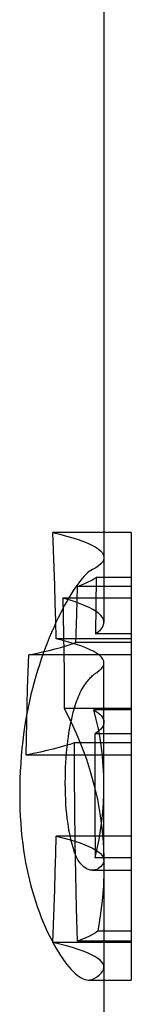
# Model space of a CAD drawing. Header units: inches. Extents: x 0 to 309, y 0 to 200.
# Tile 65 of 109: x 11.2867 to 11.3492, y 136.107 to 136.6605. Entities that reach past the tile are written whole.
import ezdxf

# ---------------------------------------------------------------- set-up
doc = ezdxf.new("R2010")
doc.units = ezdxf.units.IN
doc.header["$LTSCALE"] = 17
doc.header["$MEASUREMENT"] = 0
doc.linetypes.add('HIDDEN', pattern=[0.2, 0.1, -0.1])
doc.layers.get('0').update_dxf_attribs({"linetype": 'CONTINUOUS'})
doc.layers.add('DEFAULT_2', color=8, linetype='HIDDEN')

msp = doc.modelspace()

# ---------------------------------------------------------------- linework, layer by layer
at = {"color": 7, "linetype": 'Continuous'}
for p, q in [((11.33392, 136.72787), (11.33392, 136.33539)), ((11.34921, 136.37218), (11.33392, 136.37218)), ((11.34921, 136.37218), (11.34921, 136.12066)), ((11.34921, 136.34696), (11.33392, 136.34696)), ((11.34921, 136.33539), (11.31094, 136.33539)), ((11.34921, 136.27334), (11.31169, 136.27334)), ((11.33392, 136.18481), (11.33392, 136.09337)), ((11.34921, 136.14812), (11.33392, 136.14812)), ((11.34921, 136.14243), (11.33392, 136.14243)), ((11.33392, 136.12066), (11.34921, 136.12066))]:
    msp.add_line(p, q, dxfattribs=at)
for points in [[(11.31094, 136.33539), (11.31115, 136.32508), (11.31133, 136.31475), (11.31147, 136.30441), (11.31158, 136.29406), (11.31165, 136.28371), (11.31169, 136.27334)], [(11.31169, 136.27334), (11.31521, 136.2664), (11.31844, 136.25933), (11.3214, 136.25213), (11.32405, 136.24481), (11.32642, 136.23734), (11.32847, 136.22976), (11.33021, 136.22205), (11.33162, 136.21422), (11.33271, 136.20629), (11.33345, 136.19825), (11.33385, 136.19012), (11.33393, 136.18488)]]:
    msp.add_lwpolyline(points, dxfattribs=at)
at = {"layer": 'DEFAULT_2', "color": 8, "linetype": 'HIDDEN'}
for p, q in [((11.33392, 136.37218), (11.30528, 136.37218)), ((11.32957, 136.34696), (11.32913, 136.31533)), ((11.33392, 136.34696), (11.32957, 136.34696)), ((11.31864, 136.32609), (11.31911, 136.34192)), ((11.34921, 136.34192), (11.31911, 136.34192)), ((11.33392, 136.33539), (11.33392, 136.32169)), ((11.31825, 136.3103), (11.31864, 136.32609)), ((11.34921, 136.31533), (11.32913, 136.31533)), ((11.34921, 136.31245), (11.30712, 136.31245)), ((11.34921, 136.3103), (11.31825, 136.3103)), ((11.34921, 136.30339), (11.29179, 136.30339)), ((11.33392, 136.18804), (11.33392, 136.29895)), ((11.34921, 136.27252), (11.32826, 136.27252)), ((11.34921, 136.25905), (11.32874, 136.25905)), ((11.34921, 136.25401), (11.3175, 136.25401)), ((11.34921, 136.2471), (11.29039, 136.2471)), ((11.32883, 136.21265), (11.32902, 136.18943)), ((11.34921, 136.20156), (11.30712, 136.20156)), ((11.34921, 136.18943), (11.32902, 136.18943)), ((11.32756, 136.18234), (11.34921, 136.18234)), ((11.33392, 136.14812), (11.33046, 136.14812)), ((11.34921, 136.14182), (11.30528, 136.14182)), ((11.33392, 136.14243), (11.31911, 136.14243)), ((11.32534, 136.12066), (11.33392, 136.12066))]:
    msp.add_line(p, q, dxfattribs=at)
for points in [[(11.30712, 136.31245), (11.30691, 136.32247), (11.30665, 136.33246), (11.30637, 136.34243), (11.30604, 136.35237), (11.30568, 136.36229), (11.30528, 136.37218)], [(11.30528, 136.37218), (11.30928, 136.37121), (11.313, 136.37022), (11.31642, 136.36922), (11.31955, 136.36821), (11.32237, 136.36719), (11.32489, 136.36616), (11.32711, 136.36513), (11.32902, 136.36408), (11.33061, 136.36304), (11.3319, 136.36198), (11.33287, 136.36092), (11.33353, 136.35986), (11.33387, 136.3588), (11.33392, 136.35818)], [(11.33392, 136.35818), (11.3339, 136.35774), (11.33361, 136.35668), (11.33301, 136.35561), (11.33208, 136.35455), (11.33085, 136.35349), (11.3293, 136.35244), (11.32744, 136.35139)], [(11.32744, 136.35139), (11.32657, 136.35088), (11.32566, 136.35024), (11.32473, 136.34947), (11.32378, 136.34859), (11.32281, 136.34759), (11.32181, 136.34648), (11.32079, 136.34526), (11.31975, 136.34392), (11.31868, 136.34246), (11.31759, 136.34089), (11.31648, 136.33919), (11.31535, 136.33739), (11.3142, 136.33547)], [(11.31911, 136.34192), (11.32127, 136.34275), (11.32327, 136.34358), (11.3251, 136.34442), (11.32676, 136.34526), (11.32825, 136.34611), (11.32957, 136.34696)], [(11.3142, 136.33547), (11.31304, 136.33344), (11.31187, 136.33131), (11.31068, 136.32906), (11.30948, 136.32669), (11.30826, 136.3242), (11.30704, 136.32159), (11.3058, 136.31885), (11.30455, 136.31598), (11.30329, 136.31298)], [(11.33392, 136.32169), (11.3339, 136.32211), (11.33364, 136.32325), (11.33307, 136.32438), (11.33219, 136.32551), (11.33102, 136.32664), (11.32954, 136.32776), (11.32777, 136.32887), (11.32569, 136.32998), (11.32332, 136.33108), (11.32066, 136.33218), (11.31771, 136.33326), (11.31447, 136.33433), (11.31094, 136.33539)], [(11.32913, 136.31533), (11.33068, 136.31646), (11.33193, 136.31758), (11.33288, 136.31871), (11.33352, 136.31985), (11.33387, 136.32098), (11.33392, 136.32169)], [(11.30329, 136.31298), (11.30212, 136.31009), (11.30098, 136.30713), (11.29986, 136.30411), (11.29878, 136.30103), (11.29772, 136.29789), (11.2967, 136.29467), (11.29571, 136.29138), (11.29476, 136.28802), (11.29385, 136.28458), (11.29298, 136.28107), (11.29217, 136.2775), (11.2914, 136.27388), (11.29069, 136.27023), (11.29004, 136.26651), (11.28943, 136.26273), (11.28889, 136.25886), (11.28839, 136.25488), (11.28796, 136.25082), (11.28758, 136.24666), (11.28728, 136.24243), (11.28704, 136.23813), (11.28687, 136.23377), (11.28676, 136.22937), (11.28673, 136.22492)], [(11.29179, 136.30339), (11.29576, 136.30422), (11.29954, 136.30506), (11.30314, 136.30591), (11.30655, 136.30677), (11.30977, 136.30764), (11.31279, 136.30852), (11.31562, 136.3094), (11.31825, 136.3103)], [(11.33392, 136.29894), (11.33377, 136.29998), (11.33329, 136.30105), (11.3325, 136.30212), (11.33138, 136.30319), (11.32994, 136.30425), (11.32818, 136.3053), (11.3261, 136.30635), (11.32371, 136.30739), (11.32101, 136.30842), (11.31799, 136.30945), (11.31467, 136.31046), (11.31105, 136.31146), (11.30712, 136.31245)], [(11.29039, 136.2471), (11.29049, 136.25644), (11.29064, 136.2658), (11.29084, 136.27517), (11.2911, 136.28456), (11.29142, 136.29397), (11.29179, 136.30339)], [(11.32985, 136.29358), (11.33131, 136.29464), (11.33245, 136.29571), (11.33326, 136.29677), (11.33376, 136.29784), (11.33392, 136.29894)], [(11.31721, 136.27297), (11.31757, 136.27425), (11.31795, 136.27548), (11.31834, 136.27666), (11.31876, 136.2778), (11.31919, 136.27893), (11.31965, 136.28004), (11.32014, 136.28114), (11.32067, 136.28224), (11.32124, 136.28335), (11.32185, 136.28444), (11.32249, 136.28551), (11.32314, 136.28652), (11.32375, 136.28741), (11.32434, 136.28821), (11.3249, 136.28893), (11.32544, 136.28957), (11.32595, 136.29015), (11.32645, 136.29068), (11.32693, 136.29117), (11.32739, 136.29162), (11.32784, 136.29203), (11.32828, 136.2924), (11.3287, 136.29274), (11.3291, 136.29305), (11.32948, 136.29333), (11.32985, 136.29358)], [(11.31226, 136.23136), (11.31228, 136.23443), (11.31234, 136.23738), (11.31244, 136.24022), (11.31257, 136.24294), (11.31274, 136.24555), (11.31294, 136.24807), (11.31316, 136.2505), (11.31341, 136.25285), (11.31369, 136.25512), (11.31399, 136.25731), (11.31432, 136.25944), (11.31466, 136.2615), (11.31503, 136.26351), (11.31542, 136.26548), (11.31583, 136.2674), (11.31627, 136.26929), (11.31673, 136.27115), (11.31721, 136.27297)], [(11.33392, 136.23056), (11.33382, 136.23572), (11.33356, 136.2409), (11.33313, 136.24609), (11.33252, 136.2513), (11.33174, 136.25655), (11.33078, 136.26183), (11.32962, 136.26715), (11.32826, 136.27252)], [(11.32826, 136.27252), (11.32959, 136.27166), (11.33074, 136.27081), (11.33171, 136.26995), (11.3325, 136.2691), (11.33311, 136.26826), (11.33355, 136.26741), (11.33382, 136.26657), (11.33392, 136.26573), (11.33392, 136.26564)], [(11.33392, 136.26564), (11.33386, 136.26489), (11.33363, 136.26405), (11.33323, 136.26321), (11.33266, 136.26237), (11.33193, 136.26154), (11.33103, 136.26071), (11.32997, 136.25988), (11.32874, 136.25905)], [(11.32874, 136.25905), (11.32873, 136.24745), (11.32874, 136.23585), (11.32883, 136.21265)], [(11.3175, 136.25401), (11.31479, 136.25311), (11.31189, 136.25223), (11.30879, 136.25135), (11.30549, 136.25048), (11.302, 136.24962), (11.29832, 136.24877), (11.29445, 136.24793), (11.29039, 136.2471)], [(11.31911, 136.14243), (11.31856, 136.1611), (11.31813, 136.17973), (11.3178, 136.19835), (11.31758, 136.21693), (11.31748, 136.23548), (11.3175, 136.25401)], [(11.31715, 136.19327), (11.3166, 136.19508), (11.31609, 136.19694), (11.3156, 136.19885), (11.31515, 136.20082), (11.31473, 136.20284), (11.31433, 136.20494), (11.31397, 136.20711), (11.31364, 136.20936), (11.31333, 136.21171), (11.31306, 136.21415), (11.31283, 136.2167), (11.31263, 136.21936), (11.31247, 136.22215), (11.31236, 136.22507), (11.31229, 136.22814), (11.31226, 136.23136)], [(11.28673, 136.22492), (11.28677, 136.22082), (11.28687, 136.21675), (11.28705, 136.21273), (11.28729, 136.20875), (11.28759, 136.20485), (11.28797, 136.20102), (11.2884, 136.19728), (11.28889, 136.19364), (11.28944, 136.19011), (11.29004, 136.18667), (11.29069, 136.18331), (11.29139, 136.18001), (11.29215, 136.17677), (11.29297, 136.17358), (11.29383, 136.17044), (11.29475, 136.16737), (11.2957, 136.16437), (11.2967, 136.16143), (11.29774, 136.15858), (11.29881, 136.1558), (11.29992, 136.15311), (11.30104, 136.1505), (11.30218, 136.14799), (11.30335, 136.14556)], [(11.32902, 136.18943), (11.33017, 136.19455), (11.33118, 136.19967), (11.33203, 136.2048), (11.33272, 136.20994), (11.33326, 136.21509), (11.33364, 136.22024), (11.33386, 136.2254), (11.33392, 136.22993)], [(11.30528, 136.14182), (11.30568, 136.15172), (11.30604, 136.16164), (11.30637, 136.17158), (11.30665, 136.18155), (11.30691, 136.19154), (11.30712, 136.20156)], [(11.30712, 136.20156), (11.31088, 136.20061), (11.31436, 136.19965), (11.31757, 136.19868), (11.3205, 136.19771), (11.32314, 136.19672), (11.3255, 136.19573), (11.32757, 136.19473), (11.32935, 136.19372), (11.33084, 136.19271), (11.33204, 136.19169), (11.33295, 136.19067), (11.33356, 136.18965), (11.33388, 136.18863), (11.33392, 136.18804)], [(11.32756, 136.18234), (11.32744, 136.18234), (11.3269, 136.18237), (11.32635, 136.18246), (11.32578, 136.18259), (11.3252, 136.18278), (11.3246, 136.18303), (11.32398, 136.18335), (11.32334, 136.18375), (11.3227, 136.18423), (11.32206, 136.18478), (11.32145, 136.18539), (11.32087, 136.18604), (11.32033, 136.18673), (11.31982, 136.18746), (11.31935, 136.18821), (11.31891, 136.18899), (11.31851, 136.1898), (11.31813, 136.19063), (11.31778, 136.19149), (11.31745, 136.19237), (11.31715, 136.19327)], [(11.33392, 136.18804), (11.3339, 136.18761), (11.33363, 136.18658), (11.33306, 136.18556), (11.3322, 136.18454), (11.33104, 136.18353)], [(11.33104, 136.18353), (11.33067, 136.18326), (11.33028, 136.18302), (11.32986, 136.18282), (11.32942, 136.18264), (11.32895, 136.18251), (11.32846, 136.18241), (11.32796, 136.18235), (11.32756, 136.18234)], [(11.33393, 136.18488), (11.3339, 136.1819), (11.33359, 136.17358), (11.33292, 136.16518), (11.33187, 136.15669), (11.33046, 136.14812)], [(11.33046, 136.14812), (11.32911, 136.14716), (11.32754, 136.1462), (11.32576, 136.14525), (11.32375, 136.1443), (11.32154, 136.14336), (11.31911, 136.14243)], [(11.30335, 136.14556), (11.30464, 136.14298), (11.30592, 136.14058), (11.30717, 136.13835), (11.3084, 136.13628), (11.30961, 136.13436), (11.3108, 136.13256), (11.31199, 136.1309), (11.31316, 136.12935), (11.31434, 136.12791), (11.31551, 136.12659), (11.31667, 136.12539), (11.31781, 136.12432), (11.31894, 136.12338), (11.32004, 136.12258), (11.32112, 136.12192), (11.32218, 136.12139), (11.32321, 136.12101), (11.32421, 136.12076), (11.3252, 136.12066), (11.32534, 136.12066)], [(11.33392, 136.12782), (11.33383, 136.12863), (11.33344, 136.12968), (11.33274, 136.13073), (11.33174, 136.13177), (11.33043, 136.13281), (11.32882, 136.13384), (11.32691, 136.13487), (11.3247, 136.13589), (11.32219, 136.1369), (11.31939, 136.13791), (11.31629, 136.1389), (11.3129, 136.13989), (11.30923, 136.14086), (11.30528, 136.14182)], [(11.32799, 136.12132), (11.32974, 136.12236), (11.33119, 136.1234), (11.33233, 136.12444), (11.33317, 136.12549), (11.33369, 136.12654), (11.33392, 136.12759), (11.33392, 136.12782)], [(11.32534, 136.12066), (11.32616, 136.12072), (11.32709, 136.12094), (11.32799, 136.12132)]]:
    msp.add_lwpolyline(points, dxfattribs=at)

doc.saveas('drawing.dxf')
